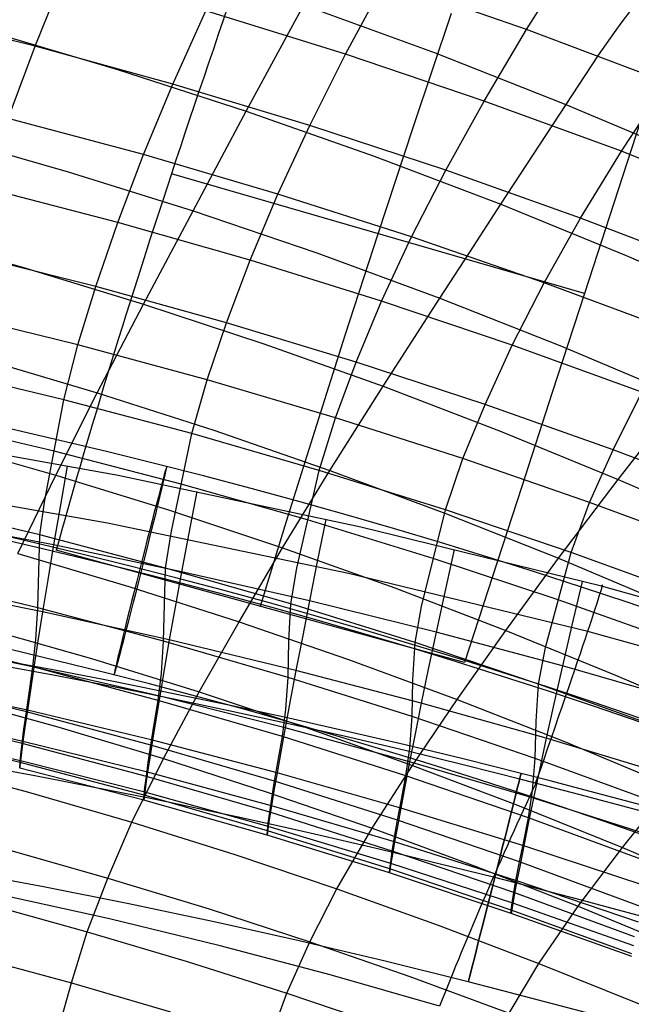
# Model space of a CAD drawing. Extents: x -919 to -345, y -585 to -19.
# Tile 92 of 123: x -567 to -539, y -109 to -63. Entities that reach past the tile are written whole.
import ezdxf

# ---------------------------------------------------------------- set-up
doc = ezdxf.new("R2010")
doc.units = 0
doc.layers.add('SCHIUMATO', color=84, linetype='CONTINUOUS')
doc.layers.add('TELAIO', color=3, linetype='CONTINUOUS')

msp = doc.modelspace()

# ---------------------------------------------------------------- linework, layer by layer
at = {"layer": 'SCHIUMATO'}
for p, q in [((-556.497, -67.215, 300.552), (-552.503, -59.828, 315.342)), ((-543.456, -63.421, 260.467), (-541.29, -60, 269.618)), ((-566.332, -64.188, 243.423), (-564.921, -60.693, 252.563)), ((-551.88, -64.562, 251.773), (-550.037, -61.133, 260.901)), ((-543.456, -63.421, 260.467), (-550.037, -61.133, 260.901)), ((-553.845, -62.266, 310.399), (-547.71, -64.505, 310.243)), ((-566.332, -64.188, 243.423), (-572.785, -62.584, 243.765)), ((-559.917, -65.953, 243.053), (-558.378, -62.545, 252.182)), ((-551.88, -64.562, 251.773), (-558.378, -62.545, 252.182)), ((-539.001, -63.064, 318.906), (-538.652, -62.602, 320.207)), ((-539.36, -63.555, 317.619), (-539.001, -63.064, 318.906)), ((-568.536, -63.48, 300.947), (-562.493, -65.272, 300.755)), ((-545.433, -66.743, 251.337), (-543.456, -63.421, 260.467)), ((-536.932, -65.877, 260.008), (-543.456, -63.421, 260.467)), ((-540.101, -64.61, 315.078), (-539.36, -63.555, 317.619)), ((-567.587, -67.552, 234.276), (-566.332, -64.188, 243.423)), ((-559.917, -65.953, 243.053), (-566.332, -64.188, 243.423)), ((-553.545, -67.876, 242.655), (-551.88, -64.562, 251.773)), ((-545.433, -66.743, 251.337), (-551.88, -64.562, 251.773)), ((-547.71, -64.505, 310.243), (-541.633, -66.898, 310.079)), ((-544.657, -71.542, 300.11), (-540.101, -64.61, 315.078)), ((-562.493, -65.272, 300.755), (-556.497, -67.215, 300.552)), ((-539.04, -69.083, 250.876), (-536.932, -65.877, 260.008)), ((-561.287, -69.236, 233.928), (-559.917, -65.953, 243.053)), ((-553.545, -67.876, 242.655), (-559.917, -65.953, 243.053)), ((-547.219, -69.956, 242.231), (-545.433, -66.743, 251.337)), ((-539.04, -69.083, 250.876), (-545.433, -66.743, 251.337)), ((-557.759, -69.577, 295.555), (-556.497, -67.215, 300.552)), ((-556.497, -67.215, 300.552), (-550.551, -69.305, 300.336)), ((-541.633, -66.898, 310.079), (-535.616, -69.443, 309.906)), ((-561.287, -69.236, 233.928), (-567.587, -67.552, 234.276)), ((-555.026, -71.072, 233.554), (-553.545, -67.876, 242.655)), ((-547.219, -69.956, 242.231), (-553.545, -67.876, 242.655)), ((-570.639, -68.351, 290.994), (-564.785, -70.03, 290.757)), ((-540.943, -72.19, 241.782), (-539.04, -69.083, 250.876)), ((-532.703, -71.583, 250.391), (-539.04, -69.083, 250.876)), ((-562.484, -72.394, 224.814), (-561.287, -69.236, 233.928)), ((-555.026, -71.072, 233.554), (-561.287, -69.236, 233.928)), ((-558.973, -71.851, 290.505), (-557.759, -69.577, 295.555)), ((-550.551, -69.305, 300.336), (-544.657, -71.542, 300.11)), ((-564.785, -70.03, 290.757), (-558.973, -71.851, 290.505)), ((-548.808, -73.059, 233.156), (-547.219, -69.956, 242.231)), ((-540.943, -72.19, 241.782), (-547.219, -69.956, 242.231)), ((-562.484, -72.394, 224.814), (-568.684, -70.784, 225.127)), ((-556.321, -74.151, 224.477), (-555.026, -71.072, 233.554)), ((-548.808, -73.059, 233.156), (-555.026, -71.072, 233.554)), ((-561.277, -76.191, 280.284), (-558.973, -71.851, 290.505)), ((-558.973, -71.851, 290.505), (-553.208, -73.811, 290.238)), ((-546.1, -73.766, 295.056), (-544.657, -71.542, 300.11)), ((-544.657, -71.542, 300.11), (-538.817, -73.923, 299.871)), ((-542.637, -75.195, 232.733), (-540.943, -72.19, 241.782)), ((-534.72, -74.577, 241.31), (-540.943, -72.19, 241.782)), ((-563.503, -75.376, 215.688), (-562.484, -72.394, 224.814)), ((-556.321, -74.151, 224.477), (-562.484, -72.394, 224.814)), ((-572.589, -72.898, 280.858), (-566.914, -74.478, 280.581)), ((-550.198, -76.053, 224.118), (-548.808, -73.059, 233.156)), ((-542.637, -75.195, 232.733), (-548.808, -73.059, 233.156)), ((-563.503, -75.376, 215.688), (-569.618, -73.832, 215.954)), ((-557.423, -77.062, 215.402), (-556.321, -74.151, 224.477)), ((-550.198, -76.053, 224.118), (-556.321, -74.151, 224.477)), ((-553.208, -73.811, 290.238), (-547.49, -75.91, 289.956)), ((-547.49, -75.91, 289.956), (-546.1, -73.766, 295.056)), ((-538.817, -73.923, 299.871), (-533.043, -76.442, 299.623)), ((-566.914, -74.478, 280.581), (-561.277, -76.191, 280.284)), ((-564.338, -78.087, 206.529), (-563.503, -75.376, 215.688)), ((-557.423, -77.062, 215.402), (-563.503, -75.376, 215.688)), ((-544.118, -78.099, 223.737), (-542.637, -75.195, 232.733)), ((-536.516, -77.479, 232.289), (-542.637, -75.195, 232.733)), ((-550.134, -80.012, 279.637), (-547.49, -75.91, 289.956)), ((-547.49, -75.91, 289.956), (-541.821, -78.145, 289.659)), ((-563.432, -80.317, 269.943), (-561.277, -76.191, 280.284)), ((-561.277, -76.191, 280.284), (-555.684, -78.036, 279.97)), ((-551.381, -78.889, 215.096), (-550.198, -76.053, 224.118)), ((-544.118, -78.099, 223.737), (-550.198, -76.053, 224.118)), ((-564.338, -78.087, 206.529), (-570.383, -76.599, 206.734)), ((-558.327, -79.714, 206.307), (-557.423, -77.062, 215.402)), ((-551.381, -78.889, 215.096), (-557.423, -77.062, 215.402)), ((-564.988, -80.639, 197.384), (-564.338, -78.087, 206.529)), ((-558.327, -79.714, 206.307), (-564.338, -78.087, 206.529)), ((-555.684, -78.036, 279.97), (-550.134, -80.012, 279.637)), ((-545.38, -80.856, 214.772), (-544.118, -78.099, 223.737)), ((-538.085, -80.288, 223.335), (-544.118, -78.099, 223.737)), ((-541.821, -78.145, 289.659), (-536.215, -80.51, 289.35)), ((-568.902, -78.701, 270.282), (-563.432, -80.317, 269.943)), ((-564.988, -80.639, 197.384), (-570.978, -79.198, 197.515)), ((-552.351, -81.477, 206.071), (-551.381, -78.889, 215.096)), ((-545.38, -80.856, 214.772), (-551.381, -78.889, 215.096)), ((-559.03, -82.214, 197.241), (-558.327, -79.714, 206.307)), ((-552.351, -81.477, 206.071), (-558.327, -79.714, 206.307)), ((-552.612, -83.922, 269.202), (-550.134, -80.012, 279.637)), ((-550.134, -80.012, 279.637), (-544.629, -82.118, 279.288)), ((-565.359, -84.15, 259.757), (-563.432, -80.317, 269.943)), ((-563.432, -80.317, 269.943), (-558.002, -82.057, 269.583)), ((-539.423, -82.961, 214.43), (-538.085, -80.288, 223.335)), ((-539.183, -84.346, 278.924), (-536.215, -80.51, 289.35)), ((-565.878, -85.304, 179.151), (-564.988, -80.639, 197.384)), ((-559.03, -82.214, 197.241), (-564.988, -80.639, 197.384)), ((-546.416, -83.377, 205.819), (-545.38, -80.856, 214.772)), ((-539.423, -82.961, 214.43), (-545.38, -80.856, 214.772)), ((-553.108, -83.923, 197.088), (-552.351, -81.477, 206.071)), ((-546.416, -83.377, 205.819), (-552.351, -81.477, 206.071)), ((-565.448, -83.03, 188.255), (-571.399, -81.629, 188.3)), ((-562.457, -84.166, -33.54), (-573.816, -82.133, -33.617)), ((-559.997, -86.825, 179.126), (-559.03, -82.214, 197.241)), ((-553.108, -83.923, 197.088), (-559.03, -82.214, 197.241)), ((-558.002, -82.057, 269.583), (-552.612, -83.922, 269.202)), ((-544.629, -82.118, 279.288), (-539.183, -84.346, 278.924)), ((-570.689, -82.638, 260.084), (-565.359, -84.15, 259.757)), ((-559.529, -84.563, 188.205), (-565.448, -83.03, 188.255)), ((-540.522, -85.411, 205.554), (-539.423, -82.961, 214.43)), ((-533.513, -85.203, 214.07), (-539.423, -82.961, 214.43)), ((-564.834, -83.722, -33.558), (-565.165, -85.623, -25.92)), ((-547.223, -85.765, 196.925), (-546.416, -83.377, 205.819)), ((-540.522, -85.411, 205.554), (-546.416, -83.377, 205.819)), ((-567.133, -87.791, 249.473), (-565.359, -84.15, 259.757)), ((-565.359, -84.15, 259.757), (-560.065, -85.78, 259.41)), ((-551.169, -86.56, -33.449), (-562.457, -84.166, -33.54)), ((-554.808, -87.528, 259.043), (-552.612, -83.922, 269.202)), ((-554.151, -88.476, 179.098), (-553.108, -83.923, 197.088)), ((-547.223, -85.765, 196.925), (-553.108, -83.923, 197.088)), ((-552.612, -83.922, 269.202), (-547.263, -85.91, 268.802)), ((-562.959, -86.378, -42.113), (-574.24, -84.386, -42.153)), ((-553.645, -86.227, 188.15), (-559.529, -84.563, 188.205)), ((-541.97, -88.013, 268.384), (-539.183, -84.346, 278.924)), ((-539.183, -84.346, 278.924), (-533.802, -86.692, 278.545)), ((-558.808, -84.911, -33.513), (-559.174, -86.842, -25.876)), ((-566.111, -86.928, 172.148), (-572.001, -85.524, 172.202)), ((-566.111, -86.928, 172.148), (-565.878, -85.304, 179.151)), ((-565.165, -85.623, -25.92), (-565.468, -87.387, -18.252)), ((-541.38, -87.739, 196.752), (-540.522, -85.411, 205.554)), ((-534.673, -87.578, 205.274), (-540.522, -85.411, 205.554)), ((-560.065, -85.78, 259.41), (-554.808, -87.528, 259.043)), ((-548.341, -90.257, 179.067), (-547.223, -85.765, 196.925)), ((-547.263, -85.91, 268.802), (-541.97, -88.013, 268.384)), ((-541.38, -87.739, 196.752), (-547.223, -85.765, 196.925)), ((-565.468, -87.387, -18.252), (-571.449, -86.247, -18.291)), ((-551.745, -88.723, -42.064), (-562.959, -86.378, -42.113)), ((-547.797, -88.022, 188.092), (-553.645, -86.227, 188.15)), ((-552.803, -86.203, -33.464), (-553.196, -88.168, -25.828)), ((-566.202, -90.321, 156.117), (-566.111, -86.928, 172.148)), ((-560.253, -88.465, 172.09), (-566.111, -86.928, 172.148)), ((-560.253, -88.465, 172.09), (-559.997, -86.825, 179.126)), ((-559.174, -86.842, -25.876), (-559.509, -88.634, -18.21)), ((-539.961, -89.313, -33.343), (-551.169, -86.56, -33.449)), ((-565.468, -87.387, -18.252), (-565.742, -89.014, -10.56)), ((-559.509, -88.634, -18.21), (-565.468, -87.387, -18.252)), ((-567.133, -87.791, 249.473), (-561.968, -89.322, 249.14)), ((-556.836, -90.965, 248.789), (-554.808, -87.528, 259.043)), ((-554.808, -87.528, 259.043), (-549.588, -89.392, 258.657)), ((-546.82, -87.596, -33.411), (-547.26, -89.594, -25.777)), ((-542.571, -92.166, 179.032), (-541.38, -87.739, 196.752)), ((-535.579, -89.843, 196.569), (-541.38, -87.739, 196.752)), ((-553.196, -88.168, -25.828), (-553.558, -89.993, -18.164)), ((-541.99, -89.946, 188.028), (-547.797, -88.022, 188.092)), ((-544.42, -91.366, 258.253), (-541.97, -88.013, 268.384)), ((-541.97, -88.013, 268.384), (-536.737, -90.227, 267.951)), ((-560.357, -91.872, 156.085), (-560.253, -88.465, 172.09)), ((-554.429, -90.133, 172.027), (-560.253, -88.465, 172.09)), ((-559.509, -88.634, -18.21), (-559.812, -90.289, -10.519)), ((-553.558, -89.993, -18.164), (-559.509, -88.634, -18.21)), ((-554.429, -90.133, 172.027), (-554.151, -88.476, 179.098)), ((-540.609, -91.421, -42.008), (-551.745, -88.723, -42.064)), ((-566.202, -90.321, 156.117), (-572.079, -88.903, 156.145)), ((-565.742, -89.014, -10.56), (-565.986, -90.505, -2.843)), ((-540.861, -89.092, -33.353), (-541.34, -91.127, -25.722)), ((-565.986, -90.505, -2.843), (-571.913, -89.316, -2.879)), ((-561.968, -89.322, 249.14), (-556.836, -90.965, 248.789)), ((-549.588, -89.392, 258.657), (-544.42, -91.366, 258.253)), ((-547.26, -89.594, -25.777), (-547.663, -91.452, -18.115)), ((-528.846, -92.425, -33.224), (-539.961, -89.313, -33.343)), ((-554.517, -91.853, 164.3), (-554.429, -90.133, 172.027)), ((-548.643, -91.932, 171.958), (-554.429, -90.133, 172.027)), ((-553.558, -89.993, -18.164), (-553.888, -91.679, -10.475)), ((-547.663, -91.452, -18.115), (-553.558, -89.993, -18.164)), ((-536.226, -91.998, 187.96), (-541.99, -89.946, 188.028)), ((-566.286, -91.796, 147.972), (-566.202, -90.321, 156.117)), ((-560.357, -91.872, 156.085), (-566.202, -90.321, 156.117)), ((-565.986, -90.505, -2.843), (-566.201, -91.858, 4.89)), ((-560.083, -91.806, -2.804), (-565.986, -90.505, -2.843)), ((-559.812, -90.289, -10.519), (-560.083, -91.806, -2.804)), ((-548.643, -91.932, 171.958), (-548.341, -90.257, 179.067)), ((-558.689, -94.23, 238.44), (-556.836, -90.965, 248.789)), ((-556.836, -90.965, 248.789), (-551.738, -92.719, 248.419)), ((-541.34, -91.127, -25.722), (-541.78, -93.021, -18.061)), ((-568.751, -91.234, 239.091), (-563.705, -92.679, 238.775)), ((-547.663, -91.452, -18.115), (-548.029, -93.169, -10.427)), ((-541.78, -93.021, -18.061), (-547.663, -91.452, -18.115)), ((-546.687, -94.577, 248.032), (-544.42, -91.366, 258.253)), ((-544.42, -91.366, 258.253), (-539.308, -93.445, 257.833)), ((-529.561, -94.469, -41.945), (-540.609, -91.421, -42.008)), ((-566.426, -93.065, 139.922), (-572.282, -91.645, 139.936)), ((-566.388, -93.073, 12.644), (-572.272, -91.84, 12.612)), ((-566.426, -93.065, 139.922), (-566.286, -91.796, 147.972)), ((-566.201, -91.858, 4.89), (-566.388, -93.073, 12.644)), ((-560.451, -93.349, 147.953), (-560.357, -91.872, 156.085)), ((-554.549, -93.556, 156.051), (-560.357, -91.872, 156.085)), ((-560.083, -91.806, -2.804), (-560.322, -93.185, 4.927)), ((-554.186, -93.225, -2.761), (-560.083, -91.806, -2.804)), ((-554.549, -93.556, 156.051), (-554.517, -91.853, 164.3)), ((-553.888, -91.679, -10.475), (-554.186, -93.225, -2.761)), ((-548.741, -93.665, 164.235), (-548.643, -91.932, 171.958)), ((-542.897, -93.862, 171.885), (-548.643, -91.932, 171.958)), ((-542.897, -93.862, 171.885), (-542.571, -92.166, 179.032)), ((-563.705, -92.679, 238.775), (-558.689, -94.23, 238.44)), ((-551.738, -92.719, 248.419), (-546.687, -94.577, 248.032)), ((-566.586, -94.183, 131.775), (-566.426, -93.065, 139.922)), ((-566.388, -93.073, 12.644), (-566.549, -94.148, 20.414)), ((-560.605, -94.618, 139.905), (-566.426, -93.065, 139.922)), ((-560.53, -94.423, 12.679), (-566.388, -93.073, 12.644)), ((-560.605, -94.618, 139.905), (-560.451, -93.349, 147.953)), ((-560.322, -93.185, 4.927), (-560.53, -94.423, 12.679)), ((-554.186, -93.225, -2.761), (-554.453, -94.63, 4.968)), ((-548.357, -94.746, -2.716), (-554.186, -93.225, -2.761)), ((-548.029, -93.169, -10.427), (-548.357, -94.746, -2.716)), ((-541.78, -93.021, -18.061), (-542.179, -94.773, -10.376)), ((-535.933, -94.695, -18.004), (-541.78, -93.021, -18.061)), ((-566.735, -95.153, 123.581), (-572.563, -93.74, 123.591)), ((-566.685, -95.082, 28.201), (-572.536, -93.808, 28.173)), ((-554.653, -95.036, 147.932), (-554.549, -93.556, 156.051)), ((-548.78, -95.373, 156.013), (-554.549, -93.556, 156.051)), ((-548.78, -95.373, 156.013), (-548.741, -93.665, 164.235)), ((-543.007, -95.608, 164.166), (-542.897, -93.862, 171.885)), ((-537.195, -95.92, 171.807), (-542.897, -93.862, 171.885)), ((-539.308, -93.445, 257.833), (-534.211, -95.651, 257.394)), ((-566.735, -95.153, 123.581), (-566.586, -94.183, 131.775)), ((-566.549, -94.148, 20.414), (-566.685, -95.082, 28.201)), ((-560.357, -97.327, 228.008), (-558.689, -94.23, 238.44)), ((-558.689, -94.23, 238.44), (-553.705, -95.886, 238.088)), ((-570.203, -94.485, 228.624), (-565.266, -95.855, 228.324)), ((-560.779, -95.734, 131.761), (-560.605, -94.618, 139.905)), ((-560.53, -94.423, 12.679), (-560.709, -95.521, 20.446)), ((-554.819, -96.306, 139.888), (-560.605, -94.618, 139.905)), ((-554.689, -95.893, 12.716), (-560.53, -94.423, 12.679)), ((-554.453, -94.63, 4.968), (-554.689, -95.893, 12.716)), ((-548.764, -97.642, 237.72), (-546.687, -94.577, 248.032)), ((-548.357, -94.746, -2.716), (-548.646, -96.181, 5.011)), ((-542.537, -96.384, -2.666), (-548.357, -94.746, -2.716)), ((-546.687, -94.577, 248.032), (-541.688, -96.536, 247.629)), ((-542.179, -94.773, -10.376), (-542.537, -96.384, -2.666)), ((-566.928, -96.625, 107.179), (-572.74, -95.223, 107.181)), ((-566.891, -96.528, 43.815), (-572.718, -95.218, 43.792)), ((-566.847, -95.964, 115.404), (-566.735, -95.153, 123.581)), ((-566.685, -95.082, 28.201), (-566.799, -95.874, 36.004)), ((-560.94, -96.699, 123.569), (-566.735, -95.153, 123.581)), ((-560.862, -96.476, 28.231), (-566.685, -95.082, 28.201)), ((-554.819, -96.306, 139.888), (-554.653, -95.036, 147.932)), ((-560.709, -95.521, 20.446), (-560.862, -96.476, 28.231)), ((-548.894, -96.856, 147.909), (-548.78, -95.373, 156.013)), ((-543.053, -97.322, 155.973), (-548.78, -95.373, 156.013)), ((-543.053, -97.322, 155.973), (-543.007, -95.608, 164.166)), ((-567.025, -97.512, 90.747), (-572.829, -96.124, 90.738)), ((-567.01, -97.426, 59.461), (-572.822, -96.085, 59.442)), ((-566.928, -96.625, 107.179), (-566.847, -95.964, 115.404)), ((-566.799, -95.874, 36.004), (-566.891, -96.528, 43.815)), ((-565.266, -95.855, 228.324), (-560.357, -97.327, 228.008)), ((-560.94, -96.699, 123.569), (-560.779, -95.734, 131.761)), ((-554.689, -95.893, 12.716), (-554.894, -97.014, 20.482)), ((-548.9, -97.474, 12.757), (-554.689, -95.893, 12.716)), ((-553.705, -95.886, 238.088), (-548.764, -97.642, 237.72)), ((-566.987, -97.145, 98.871), (-566.928, -96.625, 107.179)), ((-566.891, -96.528, 43.815), (-566.961, -97.045, 51.629)), ((-561.15, -98.16, 107.178), (-566.928, -96.625, 107.179)), ((-561.093, -97.962, 43.841), (-566.891, -96.528, 43.815)), ((-560.862, -96.476, 28.231), (-560.989, -97.289, 36.032)), ((-555.068, -97.992, 28.265), (-560.862, -96.476, 28.231)), ((-555.008, -97.419, 131.745), (-554.819, -96.306, 139.888)), ((-549.074, -98.126, 139.868), (-554.819, -96.306, 139.888)), ((-548.646, -96.181, 5.011), (-548.9, -97.474, 12.757)), ((-542.537, -96.384, -2.666), (-542.855, -97.851, 5.058)), ((-536.76, -98.13, -2.613), (-542.537, -96.384, -2.666)), ((-541.688, -96.536, 247.629), (-536.704, -98.614, 247.208)), ((-566.961, -97.045, 51.629), (-567.01, -97.426, 59.461)), ((-561.062, -97.505, 115.397), (-560.94, -96.699, 123.569)), ((-555.182, -98.378, 123.557), (-560.94, -96.699, 123.569)), ((-554.894, -97.014, 20.482), (-555.068, -97.992, 28.265)), ((-549.074, -98.126, 139.868), (-548.894, -96.856, 147.909)), ((-567.043, -97.719, 82.827), (-567.025, -97.512, 90.747)), ((-567.01, -97.426, 59.461), (-567.036, -97.667, 67.313)), ((-567.025, -97.512, 90.747), (-566.987, -97.145, 98.871)), ((-561.253, -99.031, 90.757), (-567.025, -97.512, 90.747)), ((-561.228, -98.894, 59.481), (-567.01, -97.426, 59.461)), ((-561.82, -100.291, 217.501), (-560.357, -97.327, 228.008)), ((-561.15, -98.16, 107.178), (-561.062, -97.505, 115.397)), ((-560.989, -97.289, 36.032), (-561.093, -97.962, 43.841)), ((-560.357, -97.327, 228.008), (-555.478, -98.899, 227.675)), ((-555.182, -98.378, 123.557), (-555.008, -97.419, 131.745)), ((-548.9, -97.474, 12.757), (-549.119, -98.623, 20.52)), ((-543.133, -99.174, 12.801), (-548.9, -97.474, 12.757)), ((-543.177, -98.808, 147.884), (-543.053, -97.322, 155.973)), ((-537.371, -99.401, 155.93), (-543.053, -97.322, 155.973)), ((-571.473, -97.58, 218.081), (-566.633, -98.887, 217.799)), ((-567.036, -97.667, 67.313), (-567.045, -97.766, 75.108)), ((-567.045, -97.766, 75.108), (-567.043, -97.719, 82.827)), ((-561.272, -99.262, 75.124), (-567.045, -97.766, 75.108)), ((-561.093, -97.962, 43.841), (-561.173, -98.497, 51.652)), ((-555.329, -99.519, 43.869), (-561.093, -97.962, 43.841)), ((-555.068, -97.992, 28.265), (-555.213, -98.826, 36.062)), ((-549.307, -99.628, 28.3), (-555.068, -97.992, 28.265)), ((-550.638, -100.567, 227.326), (-548.764, -97.642, 237.72)), ((-548.764, -97.642, 237.72), (-543.87, -99.496, 237.337)), ((-542.855, -97.851, 5.058), (-543.133, -99.174, 12.801)), ((-561.213, -98.672, 98.876), (-561.15, -98.16, 107.178)), ((-555.407, -99.827, 107.176), (-561.15, -98.16, 107.178)), ((-555.313, -99.179, 115.39), (-555.182, -98.378, 123.557)), ((-549.463, -100.191, 123.544), (-555.182, -98.378, 123.557)), ((-549.277, -99.236, 131.728), (-549.074, -98.126, 139.868)), ((-543.371, -100.078, 139.847), (-549.074, -98.126, 139.868)), ((-566.633, -98.887, 217.799), (-561.82, -100.291, 217.501)), ((-561.228, -98.894, 59.481), (-561.259, -99.15, 67.331)), ((-561.253, -99.031, 90.757), (-561.213, -98.672, 98.876)), ((-561.173, -98.497, 51.652), (-561.228, -98.894, 59.481)), ((-555.48, -100.489, 59.504), (-561.228, -98.894, 59.481)), ((-555.478, -98.899, 227.675), (-550.638, -100.567, 227.326)), ((-555.213, -98.826, 36.062), (-555.329, -99.519, 43.869)), ((-549.119, -98.623, 20.52), (-549.307, -99.628, 28.3)), ((-543.371, -100.078, 139.847), (-543.177, -98.808, 147.884)), ((-543.172, -98.79, -47.028), (-543.317, -99.103, -47.054)), ((-543.029, -98.481, -46.996), (-543.172, -98.79, -47.028)), ((-538.992, -101.461, 236.936), (-536.704, -98.614, 247.208)), ((-561.259, -99.15, 67.331), (-561.272, -99.262, 75.124)), ((-561.272, -99.262, 75.124), (-561.271, -99.227, 82.841)), ((-555.533, -100.888, 75.142), (-561.272, -99.262, 75.124)), ((-561.271, -99.227, 82.841), (-561.253, -99.031, 90.757)), ((-555.516, -100.68, 90.768), (-561.253, -99.031, 90.757)), ((-555.407, -99.827, 107.176), (-555.313, -99.179, 115.39)), ((-549.463, -100.191, 123.544), (-549.277, -99.236, 131.728)), ((-543.317, -99.103, -47.054), (-543.462, -99.418, -47.072)), ((-543.133, -99.174, 12.801), (-543.375, -100.352, 20.561)), ((-537.406, -100.988, 12.848), (-543.133, -99.174, 12.801)), ((-555.474, -100.332, 98.881), (-555.407, -99.827, 107.176)), ((-555.329, -99.519, 43.869), (-555.418, -100.074, 51.677)), ((-549.704, -101.626, 107.174), (-555.407, -99.827, 107.176)), ((-549.596, -101.202, 43.899), (-555.329, -99.519, 43.869)), ((-549.307, -99.628, 28.3), (-549.466, -100.486, 36.095)), ((-543.582, -101.383, 28.339), (-549.307, -99.628, 28.3)), ((-543.87, -99.496, 237.337), (-538.992, -101.461, 236.936)), ((-543.608, -99.737, -47.084), (-543.755, -100.058, -47.089)), ((-543.462, -99.418, -47.072), (-543.608, -99.737, -47.084)), ((-562.937, -102.886, 208.007), (-561.82, -100.291, 217.501)), ((-561.82, -100.291, 217.501), (-557.035, -101.791, 217.188)), ((-555.418, -100.074, 51.677), (-555.48, -100.489, 59.504)), ((-549.604, -100.985, 115.381), (-549.463, -100.191, 123.544)), ((-543.787, -102.134, 123.529), (-549.463, -100.191, 123.544)), ((-543.755, -100.058, -47.089), (-543.902, -100.382, -47.087)), ((-543.588, -101.185, 131.71), (-543.371, -100.078, 139.847)), ((-537.714, -102.162, 139.824), (-543.371, -100.078, 139.847)), ((-555.534, -100.866, 82.856), (-555.516, -100.68, 90.768)), ((-555.516, -100.68, 90.768), (-555.474, -100.332, 98.881)), ((-555.48, -100.489, 59.504), (-555.516, -100.761, 67.351)), ((-549.819, -102.461, 90.78), (-555.516, -100.68, 90.768)), ((-549.769, -102.211, 59.528), (-555.48, -100.489, 59.504)), ((-552.285, -103.385, 216.86), (-550.638, -100.567, 227.326)), ((-550.638, -100.567, 227.326), (-545.839, -102.33, 226.964)), ((-549.466, -100.486, 36.095), (-549.596, -101.202, 43.899)), ((-544.049, -100.708, -47.078), (-544.196, -101.036, -47.061)), ((-543.902, -100.382, -47.087), (-544.049, -100.708, -47.078)), ((-543.375, -100.352, 20.561), (-543.582, -101.383, 28.339)), ((-555.533, -100.888, 75.142), (-555.534, -100.866, 82.856)), ((-555.516, -100.761, 67.351), (-555.533, -100.888, 75.142)), ((-549.832, -102.642, 75.161), (-555.533, -100.888, 75.142)), ((-549.704, -101.626, 107.174), (-549.604, -100.985, 115.381)), ((-549.596, -101.202, 43.899), (-549.697, -101.777, 51.704)), ((-543.902, -103.007, 43.931), (-549.596, -101.202, 43.899)), ((-544.196, -101.036, -47.061), (-544.344, -101.366, -47.038)), ((-543.787, -102.134, 123.529), (-543.588, -101.185, 131.71)), ((-567.679, -101.542, 208.25), (-562.937, -102.886, 208.007)), ((-549.775, -102.122, 98.886), (-549.704, -101.626, 107.174)), ((-544.044, -103.556, 107.172), (-549.704, -101.626, 107.174)), ((-544.344, -101.366, -47.038), (-544.491, -101.697, -47.007)), ((-543.582, -101.383, 28.339), (-543.757, -102.268, 36.131)), ((-537.894, -103.258, 28.38), (-543.582, -101.383, 28.339)), ((-541.059, -104.198, 226.585), (-538.992, -101.461, 236.936)), ((-538.992, -101.461, 236.936), (-534.122, -103.543, 236.517)), ((-557.035, -101.791, 217.188), (-552.285, -103.385, 216.86)), ((-549.819, -102.461, 90.78), (-549.775, -102.122, 98.886)), ((-549.697, -101.777, 51.704), (-549.769, -102.211, 59.528)), ((-544.639, -102.029, -46.969), (-544.786, -102.363, -46.924)), ((-544.491, -101.697, -47.007), (-544.639, -102.029, -46.969)), ((-549.836, -102.634, 82.872), (-549.819, -102.461, 90.78)), ((-549.812, -102.5, 67.372), (-549.832, -102.642, 75.161)), ((-544.163, -104.371, 90.793), (-549.819, -102.461, 90.78)), ((-549.769, -102.211, 59.528), (-549.812, -102.5, 67.372)), ((-544.096, -104.058, 59.554), (-549.769, -102.211, 59.528)), ((-545.839, -102.33, 226.964), (-541.059, -104.198, 226.585)), ((-544.786, -102.363, -46.924), (-544.933, -102.697, -46.872)), ((-543.937, -102.922, 115.372), (-543.787, -102.134, 123.529)), ((-543.757, -102.268, 36.131), (-543.902, -103.007, 43.931)), ((-538.157, -104.209, 123.514), (-543.787, -102.134, 123.529)), ((-563.899, -105.386, 198.476), (-562.937, -102.886, 208.007)), ((-562.937, -102.886, 208.007), (-558.222, -104.322, 207.752)), ((-549.832, -102.642, 75.161), (-549.836, -102.634, 82.872)), ((-544.172, -104.525, 75.181), (-549.832, -102.642, 75.161)), ((-545.079, -103.031, -46.812), (-545.225, -103.366, -46.746)), ((-544.933, -102.697, -46.872), (-545.079, -103.031, -46.812)), ((-544.044, -103.556, 107.172), (-543.937, -102.922, 115.372)), ((-543.902, -103.007, 43.931), (-544.015, -103.605, 51.733)), ((-538.247, -104.935, 43.966), (-543.902, -103.007, 43.931)), ((-553.538, -105.849, 207.484), (-552.285, -103.385, 216.86)), ((-552.285, -103.385, 216.86), (-547.573, -105.071, 216.519)), ((-545.225, -103.366, -46.746), (-545.37, -103.7, -46.672)), ((-562.864, -104.788, -44.518), (-568.036, -103.642, -44.492)), ((-545.37, -103.7, -46.672), (-545.514, -104.035, -46.592)), ((-544.118, -104.043, 98.892), (-544.044, -103.556, 107.172)), ((-544.015, -103.605, 51.733), (-544.096, -104.058, 59.554)), ((-538.428, -105.616, 107.169), (-544.044, -103.556, 107.172)), ((-568.58, -104.093, 198.662), (-563.899, -105.386, 198.476)), ((-558.222, -104.322, 207.752), (-553.538, -105.849, 207.484)), ((-545.657, -104.368, -46.504), (-545.799, -104.701, -46.41)), ((-545.514, -104.035, -46.592), (-545.657, -104.368, -46.504)), ((-544.179, -104.532, 82.889), (-544.163, -104.371, 90.793)), ((-544.146, -104.366, 67.395), (-544.172, -104.525, 75.181)), ((-544.163, -104.371, 90.793), (-544.118, -104.043, 98.892)), ((-538.552, -106.41, 90.807), (-544.163, -104.371, 90.793)), ((-544.096, -104.058, 59.554), (-544.146, -104.366, 67.395)), ((-538.466, -106.031, 59.581), (-544.096, -104.058, 59.554)), ((-542.883, -106.854, 216.164), (-541.059, -104.198, 226.585)), ((-541.059, -104.198, 226.585), (-536.292, -106.173, 226.19)), ((-557.716, -106.036, -44.546), (-562.864, -104.788, -44.518)), ((-545.799, -104.701, -46.41), (-545.94, -105.033, -46.308)), ((-544.172, -104.525, 75.181), (-544.179, -104.532, 82.889)), ((-538.556, -106.534, 75.203), (-544.172, -104.525, 75.181)), ((-547.573, -105.071, 216.519), (-542.883, -106.854, 216.164)), ((-545.94, -105.033, -46.308), (-546.079, -105.363, -46.201)), ((-564.63, -107.763, 188.883), (-563.899, -105.386, 198.476)), ((-563.899, -105.386, 198.476), (-559.245, -106.768, 198.279)), ((-546.218, -105.692, -46.086), (-546.354, -106.019, -45.965)), ((-546.079, -105.363, -46.201), (-546.218, -105.692, -46.086)), ((-552.595, -107.386, -44.577), (-557.716, -106.036, -44.546)), ((-554.619, -108.239, 198.073), (-553.538, -105.849, 207.484)), ((-553.538, -105.849, 207.484), (-548.889, -107.465, 207.205)), ((-546.354, -106.019, -45.965), (-546.49, -106.344, -45.838)), ((-569.263, -106.511, 189.013), (-564.63, -107.763, 188.883)), ((-546.623, -106.666, -45.704), (-546.755, -106.986, -45.565)), ((-546.49, -106.344, -45.838), (-546.623, -106.666, -45.704)), ((-559.245, -106.768, 198.279), (-554.619, -108.239, 198.073)), ((-546.755, -106.986, -45.565), (-546.885, -107.303, -45.419)), ((-544.266, -109.172, 206.914), (-542.883, -106.854, 216.164)), ((-542.883, -106.854, 216.164), (-538.21, -108.738, 215.796)), ((-547.504, -108.837, -44.609), (-552.595, -107.386, -44.577)), ((-548.889, -107.465, 207.205), (-544.266, -109.172, 206.914)), ((-547.013, -107.617, -45.268), (-547.139, -107.927, -45.111)), ((-546.885, -107.303, -45.419), (-547.013, -107.617, -45.268)), ((-566.153, -113.171, 166.383), (-564.63, -107.763, 188.883)), ((-564.63, -107.763, 188.883), (-560.022, -109.104, 188.746)), ((-547.139, -107.927, -45.111), (-547.263, -108.234, -44.949)), ((-555.442, -110.531, 188.601), (-554.619, -108.239, 198.073)), ((-554.619, -108.239, 198.073), (-550.025, -109.796, 197.857)), ((-547.263, -108.234, -44.949), (-547.384, -108.538, -44.782)), ((-547.384, -108.538, -44.782), (-547.504, -108.837, -44.609))]:
    msp.add_line(p, q, dxfattribs=at)
at = {"layer": 'SCHIUMATO', "extrusion": (-1.24771e-05, 4.60852e-05, 1)}
msp.add_arc((-631.986, -443.854, -46.994), 356.655, 61.21858, 118.54818, dxfattribs=at)
at = {"layer": 'SCHIUMATO', "extrusion": (0.943456, -0.331344, 0.010094)}
msp.add_arc((-275.612, -29.953, -480.173), 12.508, 282.7543, 6.6791, dxfattribs=at)
at = {"layer": 'TELAIO'}
for p, q in [((-548.71, -67.927, 283.36), (-546.946, -62.655, 294.609)), ((-537.536, -65.767, 294.726), (-539.193, -70.867, 283.792)), ((-550.357, -72.919, 271.93), (-548.71, -67.927, 283.36)), ((-540.765, -75.702, 272.661), (-559.982, -70.127, 271.197)), ((-539.193, -70.867, 283.792), (-540.765, -75.702, 272.661)), ((-551.891, -77.638, 260.241), (-550.357, -72.919, 271.93)), ((-540.765, -75.702, 272.661), (-542.257, -80.296, 261.161)), ((-553.314, -82.092, 248.213), (-551.891, -77.638, 260.241)), ((-542.257, -80.296, 261.161), (-543.679, -84.672, 249.12)), ((-554.63, -86.291, 235.768), (-553.314, -82.092, 248.213)), ((-543.679, -84.672, 249.12), (-545.037, -88.852, 236.364)), ((-555.84, -90.244, 222.827), (-554.63, -86.291, 235.768)), ((-546.339, -92.858, 222.722), (-565.341, -87.63, 222.932)), ((-545.037, -88.852, 236.364), (-546.339, -92.858, 222.722))]:
    msp.add_line(p, q, dxfattribs=at)
at = {"layer": 'TELAIO', "extrusion": (0.969311, -0.24564, -0.009866)}
msp.add_circle((-223.794, 217.728, -524.634), 5, dxfattribs=at)
at = {"layer": 'TELAIO', "extrusion": (0.969259, -0.246044, 4.1922e-15)}
msp.add_circle((-233.78, -36.09, -502.874), 5, dxfattribs=at)
at = {"layer": 'TELAIO', "extrusion": (0.90231, -0.427581, 0.054869)}
msp.add_arc((108.564, 115.062, -460.412), 450.103, 149.59649, 162.74559, dxfattribs=at)
at = {"layer": 'TELAIO', "extrusion": (-1.27117e-16, -0.04013, 0.999194)}
msp.add_arc((-631.948, -357.63, 226.163), 291.855, 32.13766, 90, dxfattribs=at)
at = {"layer": 'TELAIO', "extrusion": (1.28822e-16, -0.04013, 0.999194)}
msp.add_arc((-631.948, -357.63, 221.271), 286.75, 32.13766, 90, dxfattribs=at)
at = {"layer": 'TELAIO', "extrusion": (-1.02904e-16, -0.04013, 0.999194)}
msp.add_arc((-631.948, -357.63, 231.268), 286.963, 32.13766, 90, dxfattribs=at)
at = {"layer": 'TELAIO', "extrusion": (-3.0222e-16, -0.04013, 0.999194)}
msp.add_arc((-631.948, -357.63, 226.376), 281.858, 32.13766, 90, dxfattribs=at)
at = {"layer": 'TELAIO'}
for centre, radius in [((-631.95, -445.649, -36.09), 358.656), ((-631.95, -445.649, -41.09), 353.656), ((-631.95, -445.649, -31.09), 353.656), ((-631.95, -445.649, -36.09), 348.656)]:
    msp.add_arc(centre, radius, 61.51327, 89.99964, dxfattribs=at)

doc.saveas('drawing.dxf')
